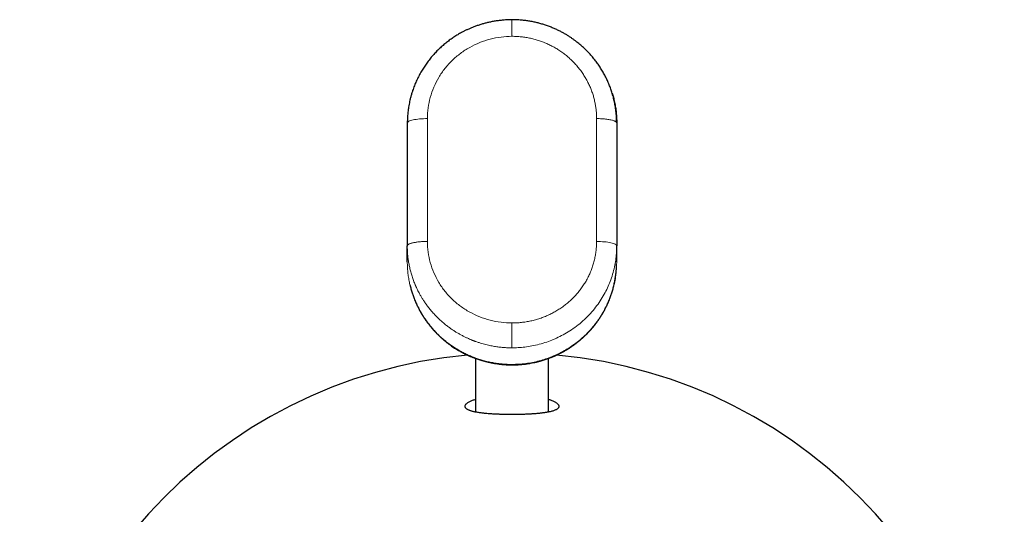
# Model space of a CAD drawing. Header units: millimetres. Extents: x 8 to 761, y 12 to 733.
# Tile 5 of 99: x 328 to 375, y 306 to 330. Entities that reach past the tile are written whole.
import ezdxf

# ---------------------------------------------------------------- set-up
doc = ezdxf.new("R2010")
doc.units = ezdxf.units.MM

msp = doc.modelspace()

# ---------------------------------------------------------------- linework, layer by layer
at = {"color": 7, "linetype": 'Continuous', "lineweight": 30}
for p, q in [((346.629, 324.656), (346.629, 318.787)), ((356.623, 324.676), (356.629, 324.656)), ((356.629, 324.656), (356.629, 318.787)), ((346.63, 318.797), (346.629, 318.772)), ((346.629, 318.787), (346.63, 318.772)), ((346.629, 318.019), (346.629, 318.787)), ((356.62, 318.797), (356.629, 318.787)), ((356.629, 318.019), (356.629, 318.787)), ((349.879, 313.41), (349.879, 310.859)), ((353.379, 310.859), (353.379, 313.41))]:
    msp.add_line(p, q, dxfattribs=at)
at = {"color": 252, "linetype": 'Continuous', "lineweight": 0}
for p, q in [((347.589, 324.864), (347.589, 318.995)), ((355.67, 324.864), (355.67, 318.995)), ((351.629, 313.098), (351.629, 313.12))]:
    msp.add_line(p, q, dxfattribs=at)
at = {"color": 7, "linetype": 'Continuous', "lineweight": 30}
for start_param, end_param in [(0.090761, 1.570796), (4.712389, 6.192532)]:
    msp.add_ellipse((351.629, 290.067), major_axis=(0, 23.597), ratio=0.996195, start_param=start_param, end_param=end_param, dxfattribs=at)
for points, knots in [([(351.629, 329.582), (351.558, 329.582), (351.418, 329.58), (351.213, 329.566), (351.015, 329.546), (350.824, 329.519), (350.642, 329.486), (350.468, 329.448), (350.303, 329.406), (350.138, 329.358), (349.976, 329.305), (349.817, 329.247), (349.668, 329.187), (349.529, 329.127), (349.401, 329.066), (349.282, 329.006), (349.146, 328.932), (348.989, 328.841), (348.81, 328.726), (348.634, 328.602), (348.461, 328.469), (348.292, 328.325), (348.127, 328.173), (347.967, 328.011), (347.813, 327.839), (347.665, 327.659), (347.526, 327.471), (347.395, 327.276), (347.273, 327.073), (347.16, 326.864), (347.057, 326.649), (346.965, 326.429), (346.892, 326.228), (346.835, 326.05), (346.793, 325.899), (346.757, 325.753), (346.727, 325.613), (346.702, 325.48), (346.682, 325.353), (346.667, 325.234), (346.655, 325.122), (346.648, 325.033), (346.643, 324.964), (346.639, 324.91), (346.636, 324.854), (346.633, 324.795), (346.63, 324.734), (346.63, 324.693), (346.629, 324.671)], [0, 0, 0, 0, 0.027221, 0.053541, 0.078962, 0.103485, 0.127108, 0.149834, 0.171663, 0.192595, 0.21542, 0.237076, 0.257563, 0.276883, 0.295035, 0.31202, 0.327841, 0.354502, 0.381588, 0.409105, 0.437053, 0.465432, 0.494244, 0.523487, 0.553163, 0.583167, 0.613335, 0.643665, 0.674156, 0.704809, 0.735624, 0.7666, 0.797738, 0.818588, 0.839122, 0.858683, 0.87726, 0.894851, 0.911458, 0.927078, 0.941713, 0.955361, 0.96192, 0.968721, 0.975866, 0.983425, 0.991454, 1, 1, 1, 1]), ([(351.629, 329.581), (351.629, 329.583), (351.629, 329.588), (351.629, 329.587), (351.629, 329.58), (351.629, 329.579)], [0, 0, 0, 0, 0.3102108, 0.9289895, 1, 1, 1, 1]), ([(356.625, 324.676), (356.625, 324.696), (356.624, 324.732), (356.623, 324.783), (356.622, 324.828), (356.621, 324.87), (356.619, 324.913), (356.616, 324.958), (356.613, 325.006), (356.608, 325.075), (356.599, 325.168), (356.585, 325.287), (356.562, 325.448), (356.526, 325.649), (356.47, 325.885), (356.405, 326.112), (356.332, 326.328), (356.252, 326.532), (356.161, 326.736), (356.061, 326.937), (355.951, 327.133), (355.834, 327.321), (355.711, 327.501), (355.578, 327.678), (355.434, 327.853), (355.279, 328.024), (355.12, 328.185), (354.982, 328.311), (354.868, 328.409), (354.778, 328.483), (354.681, 328.559), (354.576, 328.637), (354.462, 328.717), (354.339, 328.797), (354.209, 328.878), (354.07, 328.958), (353.921, 329.037), (353.763, 329.114), (353.594, 329.189), (353.415, 329.26), (353.235, 329.325), (353.053, 329.382), (352.871, 329.431), (352.682, 329.475), (352.485, 329.513), (352.281, 329.543), (352.07, 329.566), (351.852, 329.58), (351.704, 329.582), (351.629, 329.582)], [0, 0, 0, 0, 0.007635, 0.014232, 0.019802, 0.025136, 0.030747, 0.036636, 0.042802, 0.049245, 0.063643, 0.079259, 0.096046, 0.126964, 0.158518, 0.190707, 0.218642, 0.247039, 0.275897, 0.305188, 0.334254, 0.362822, 0.390893, 0.418465, 0.448755, 0.478421, 0.507462, 0.535881, 0.550519, 0.565222, 0.580914, 0.597686, 0.615539, 0.634472, 0.653951, 0.674453, 0.695978, 0.718526, 0.742095, 0.766684, 0.792293, 0.815537, 0.83956, 0.864361, 0.889939, 0.916294, 0.943423, 0.971326, 1, 1, 1, 1]), ([(356.412, 326.079), (356.432, 326.015), (356.476, 325.871), (356.528, 325.644), (356.574, 325.399), (356.606, 325.153), (356.626, 324.905), (356.628, 324.739), (356.629, 324.656)], [0, 0, 0, 0, 0.13917, 0.311307, 0.483461, 0.65563, 0.827812, 1, 1, 1, 1]), ([(351.629, 313.098), (351.695, 313.099), (351.824, 313.1), (352.011, 313.112), (352.189, 313.128), (352.356, 313.15), (352.513, 313.175), (352.657, 313.203), (352.789, 313.232), (352.909, 313.262), (353.02, 313.292), (353.122, 313.322), (353.218, 313.353), (353.309, 313.384), (353.394, 313.414), (353.467, 313.442), (353.53, 313.467), (353.581, 313.488), (353.621, 313.505), (353.651, 313.518), (353.672, 313.528), (353.688, 313.534), (353.702, 313.541), (353.72, 313.549), (353.745, 313.561), (353.793, 313.582), (353.862, 313.615), (353.939, 313.654), (354.008, 313.691), (354.068, 313.723), (354.133, 313.759), (354.206, 313.801), (354.286, 313.85), (354.375, 313.906), (354.473, 313.971), (354.578, 314.044), (354.69, 314.127), (354.809, 314.22), (354.933, 314.324), (355.058, 314.436), (355.185, 314.558), (355.312, 314.689), (355.44, 314.831), (355.568, 314.986), (355.687, 315.142), (355.797, 315.299), (355.897, 315.453), (355.994, 315.617), (356.087, 315.79), (356.176, 315.972), (356.26, 316.163), (356.335, 316.354), (356.399, 316.545), (356.455, 316.735), (356.505, 316.931), (356.547, 317.134), (356.58, 317.342), (356.605, 317.557), (356.62, 317.752), (356.622, 317.875), (356.623, 317.924)], [0, 0, 0, 0, 0.0254581, 0.0496789, 0.0726613, 0.0944042, 0.1149075, 0.1341711, 0.1511986, 0.1671243, 0.1819486, 0.1956718, 0.2082944, 0.2213027, 0.2328907, 0.2430591, 0.2518083, 0.2591387, 0.2644059, 0.2685797, 0.2716603, 0.2736478, 0.2749976, 0.2776809, 0.2814874, 0.2857635, 0.2979212, 0.3111038, 0.3194372, 0.3281335, 0.3375624, 0.3483618, 0.3605421, 0.3741027, 0.3893273, 0.4059812, 0.4240632, 0.4435723, 0.4645071, 0.4868662, 0.5092506, 0.5328981, 0.5578067, 0.5839743, 0.6113986, 0.6345812, 0.6585881, 0.6834173, 0.7090664, 0.7355327, 0.7628131, 0.7909047, 0.8161484, 0.8420091, 0.8684849, 0.8955738, 0.9232741, 0.9515839, 0.9805013, 1, 1, 1, 1]), ([(346.753, 316.945), (346.754, 316.94), (346.768, 316.869), (346.804, 316.735), (346.859, 316.545), (346.924, 316.354), (346.998, 316.163), (347.082, 315.972), (347.171, 315.79), (347.265, 315.617), (347.362, 315.453), (347.462, 315.299), (347.568, 315.147), (347.68, 315), (347.796, 314.858), (347.913, 314.726), (348.028, 314.604), (348.142, 314.491), (348.254, 314.388), (348.366, 314.29), (348.478, 314.198), (348.588, 314.112), (348.693, 314.035), (348.792, 313.967), (348.888, 313.903), (348.98, 313.846), (349.066, 313.793), (349.143, 313.749), (349.212, 313.711), (349.271, 313.68), (349.321, 313.654), (349.364, 313.632), (349.405, 313.612), (349.445, 313.593), (349.483, 313.574), (349.519, 313.558), (349.545, 313.546), (349.562, 313.539), (349.574, 313.533), (349.589, 313.527), (349.61, 313.517), (349.639, 313.505), (349.678, 313.488), (349.728, 313.467), (349.791, 313.442), (349.865, 313.414), (349.949, 313.384), (350.042, 313.352), (350.143, 313.32), (350.252, 313.288), (350.371, 313.256), (350.5, 313.225), (350.64, 313.195), (350.786, 313.168), (350.94, 313.144), (351.099, 313.125), (351.268, 313.11), (351.446, 313.1), (351.567, 313.099), (351.629, 313.098)], [0, 0, 0, 0, 0.002274, 0.032689, 0.062398, 0.091399, 0.12367, 0.15501, 0.185415, 0.214881, 0.243405, 0.270984, 0.297617, 0.326318, 0.353826, 0.380139, 0.405256, 0.429173, 0.451891, 0.473407, 0.495686, 0.516509, 0.535874, 0.55378, 0.570227, 0.587143, 0.602172, 0.615313, 0.626718, 0.63743, 0.644778, 0.651873, 0.658714, 0.665303, 0.671637, 0.677718, 0.682609, 0.684527, 0.685994, 0.688373, 0.691884, 0.696526, 0.702299, 0.71072, 0.720771, 0.732453, 0.745765, 0.760709, 0.776129, 0.792972, 0.811238, 0.830927, 0.85204, 0.874577, 0.897131, 0.920951, 0.946036, 0.972386, 1, 1, 1, 1]), ([(349.879, 311.442), (349.872, 311.44), (349.832, 311.427), (349.768, 311.405), (349.692, 311.375), (349.626, 311.346), (349.565, 311.315), (349.511, 311.283), (349.466, 311.251), (349.429, 311.218), (349.4, 311.184), (349.383, 311.149), (349.377, 311.115), (349.383, 311.084), (349.398, 311.056), (349.419, 311.031), (349.449, 311.005), (349.491, 310.979), (349.536, 310.957), (349.582, 310.938), (349.625, 310.923), (349.674, 310.908), (349.729, 310.892), (349.792, 310.877), (349.86, 310.862), (349.935, 310.848), (350.016, 310.835), (350.102, 310.822), (350.186, 310.811), (350.268, 310.802), (350.347, 310.794), (350.436, 310.785), (350.536, 310.777), (350.637, 310.77), (350.73, 310.764), (350.814, 310.759), (350.901, 310.755), (350.984, 310.752), (351.061, 310.749), (351.135, 310.746), (351.219, 310.744), (351.311, 310.742), (351.408, 310.741), (351.51, 310.74), (351.615, 310.739), (351.721, 310.739), (351.825, 310.74), (351.926, 310.742), (352.03, 310.744), (352.134, 310.747), (352.238, 310.75), (352.337, 310.754), (352.43, 310.759), (352.516, 310.763), (352.597, 310.768), (352.674, 310.773), (352.753, 310.78), (352.835, 310.786), (352.918, 310.794), (352.996, 310.802), (353.068, 310.811), (353.137, 310.82), (353.201, 310.829), (353.262, 310.838), (353.336, 310.85), (353.421, 310.867), (353.512, 310.887), (353.594, 310.91), (353.665, 310.933), (353.727, 310.959), (353.778, 310.985), (353.818, 311.012), (353.848, 311.04), (353.868, 311.068), (353.878, 311.095), (353.88, 311.122), (353.875, 311.148), (353.862, 311.176), (353.841, 311.206), (353.81, 311.237), (353.77, 311.268), (353.721, 311.3), (353.661, 311.332), (353.593, 311.364), (353.525, 311.392), (353.461, 311.415), (353.416, 311.431), (353.387, 311.44), (353.379, 311.442)], [0, 0, 0, 0, 0.003486, 0.017873, 0.032304, 0.046735, 0.061202, 0.078711, 0.095167, 0.111625, 0.131432, 0.15124, 0.171105, 0.190971, 0.206759, 0.222547, 0.239902, 0.257257, 0.275878, 0.286896, 0.298533, 0.310171, 0.322456, 0.334742, 0.347124, 0.359506, 0.371393, 0.383279, 0.39461, 0.403139, 0.411671, 0.420199, 0.429889, 0.439577, 0.446086, 0.452214, 0.458347, 0.464472, 0.468723, 0.472973, 0.478114, 0.483264, 0.4884, 0.493836, 0.49929, 0.504723, 0.51013, 0.515556, 0.520969, 0.527368, 0.533786, 0.540195, 0.546767, 0.553129, 0.559497, 0.565862, 0.572279, 0.580637, 0.589038, 0.597439, 0.605912, 0.614386, 0.62292, 0.631455, 0.640015, 0.656402, 0.67374, 0.69108, 0.709428, 0.727776, 0.746042, 0.764315, 0.782589, 0.800856, 0.818021, 0.832808, 0.848429, 0.864051, 0.880554, 0.897057, 0.913716, 0.930374, 0.946397, 0.962419, 0.977707, 0.987133, 0.996587, 1, 1, 1, 1])]:
    msp.add_open_spline(points, degree=3, knots=knots, dxfattribs=at)
at = {"color": 252, "linetype": 'Continuous', "lineweight": 0}
for points, knots in [([(351.629, 328.794), (351.629, 328.829), (351.629, 328.9), (351.629, 329.003), (351.629, 329.1), (351.629, 329.191), (351.629, 329.275), (351.629, 329.351), (351.629, 329.417), (351.629, 329.474), (351.629, 329.521), (351.629, 329.556), (351.629, 329.576), (351.629, 329.58), (351.629, 329.581)], [0, 0, 0, 0, 0.085736, 0.171463, 0.257182, 0.3429, 0.428622, 0.514351, 0.600085, 0.685819, 0.775628, 0.865429, 0.955225, 1, 1, 1, 1]), ([(351.629, 328.794), (351.454, 328.787), (351.104, 328.774), (350.585, 328.669), (350.082, 328.502), (349.605, 328.274), (349.164, 327.989), (348.767, 327.65), (348.419, 327.264), (348.125, 326.834), (347.89, 326.369), (347.718, 325.88), (347.609, 325.375), (347.596, 325.034), (347.589, 324.864)], [0, 0, 0, 0, 0.083343, 0.166443, 0.250724, 0.334949, 0.417894, 0.500995, 0.58404, 0.666783, 0.750687, 0.834589, 0.9172, 1, 1, 1, 1]), ([(351.629, 328.794), (351.704, 328.792), (351.852, 328.79), (352.074, 328.771), (352.294, 328.742), (352.513, 328.7), (352.727, 328.647), (352.937, 328.583), (353.142, 328.509), (353.343, 328.423), (353.54, 328.327), (353.732, 328.22), (353.919, 328.101), (354.1, 327.973), (354.273, 327.835), (354.438, 327.688), (354.594, 327.533), (354.742, 327.369), (354.879, 327.198), (355.007, 327.019), (355.125, 326.834), (355.232, 326.643), (355.328, 326.447), (355.413, 326.245), (355.484, 326.046), (355.542, 325.848), (355.588, 325.654), (355.625, 325.458), (355.651, 325.261), (355.667, 325.063), (355.669, 324.93), (355.67, 324.864)], [0, 0, 0, 0, 0.035229, 0.070458, 0.105684, 0.140906, 0.176124, 0.210706, 0.245282, 0.27985, 0.314409, 0.349664, 0.384908, 0.420141, 0.455363, 0.490574, 0.525773, 0.560961, 0.596138, 0.631303, 0.666456, 0.701597, 0.736728, 0.771848, 0.806961, 0.839142, 0.871318, 0.903491, 0.935661, 0.967831, 1, 1, 1, 1]), ([(355.67, 324.864), (355.712, 324.863), (355.797, 324.862), (355.921, 324.856), (356.041, 324.846), (356.154, 324.834), (356.258, 324.819), (356.353, 324.801), (356.435, 324.78), (356.504, 324.758), (356.56, 324.734), (356.599, 324.709), (356.62, 324.689), (356.623, 324.678), (356.623, 324.676)], [0, 0, 0, 0, 0.08889, 0.17778, 0.266669, 0.355559, 0.444449, 0.533339, 0.622228, 0.711118, 0.800008, 0.888898, 0.977788, 1, 1, 1, 1]), ([(346.63, 318.772), (346.63, 318.709), (346.632, 318.576), (346.646, 318.374), (346.668, 318.165), (346.701, 317.955), (346.743, 317.745), (346.795, 317.535), (346.856, 317.327), (346.928, 317.12), (346.985, 316.976), (347.02, 316.895), (347.028, 316.875), (347.037, 316.855), (347.047, 316.834), (347.056, 316.813), (347.078, 316.765), (347.113, 316.691), (347.163, 316.591), (347.22, 316.484), (347.287, 316.365), (347.366, 316.235), (347.456, 316.097), (347.558, 315.952), (347.674, 315.8), (347.802, 315.645), (347.943, 315.488), (348.091, 315.338), (348.241, 315.198), (348.387, 315.073), (348.532, 314.957), (348.674, 314.852), (348.814, 314.756), (348.95, 314.669), (349.086, 314.588), (349.222, 314.513), (349.356, 314.444), (349.483, 314.383), (349.603, 314.33), (349.692, 314.293), (349.75, 314.269), (349.782, 314.257), (349.813, 314.245), (349.844, 314.233), (349.876, 314.222), (349.946, 314.197), (350.05, 314.161), (350.188, 314.119), (350.356, 314.072), (350.558, 314.024), (350.787, 313.981), (351.006, 313.95), (351.216, 313.929), (351.423, 313.916), (351.561, 313.914), (351.629, 313.913)], [0, 0, 0, 0, 0.024774, 0.051855, 0.079281, 0.107052, 0.135168, 0.163117, 0.191399, 0.220013, 0.248961, 0.251763, 0.254608, 0.257497, 0.26043, 0.263406, 0.266426, 0.281249, 0.295302, 0.310126, 0.328781, 0.348529, 0.36937, 0.392914, 0.417714, 0.443768, 0.471079, 0.499644, 0.525529, 0.550395, 0.574241, 0.597069, 0.618877, 0.639667, 0.659437, 0.680007, 0.699344, 0.717447, 0.734318, 0.749955, 0.754269, 0.758576, 0.762875, 0.767168, 0.771453, 0.775731, 0.795802, 0.813587, 0.831246, 0.86246, 0.89327, 0.920437, 0.947281, 0.973802, 1, 1, 1, 1]), ([(347.589, 318.995), (347.557, 318.995), (347.493, 318.994), (347.399, 318.99), (347.307, 318.984), (347.218, 318.977), (347.133, 318.968), (347.052, 318.957), (346.977, 318.945), (346.907, 318.932), (346.844, 318.917), (346.788, 318.9), (346.74, 318.883), (346.7, 318.865), (346.669, 318.846), (346.646, 318.827), (346.634, 318.81), (346.632, 318.801), (346.632, 318.797)], [0, 0, 0, 0, 0.064504, 0.129009, 0.193513, 0.258018, 0.322522, 0.387027, 0.451531, 0.516036, 0.58054, 0.645045, 0.709549, 0.774054, 0.838558, 0.903063, 0.967567, 1, 1, 1, 1]), ([(347.589, 318.995), (347.596, 318.825), (347.609, 318.484), (347.718, 317.981), (347.89, 317.495), (348.125, 317.033), (348.419, 316.608), (348.767, 316.226), (349.164, 315.892), (349.605, 315.611), (350.082, 315.387), (350.585, 315.222), (351.103, 315.118), (351.454, 315.106), (351.629, 315.099)], [0, 0, 0, 0, 0.082734, 0.165344, 0.24931, 0.333207, 0.415951, 0.499, 0.582021, 0.664949, 0.74922, 0.833512, 0.91663, 1, 1, 1, 1]), ([(355.67, 318.995), (355.669, 318.922), (355.666, 318.775), (355.646, 318.556), (355.615, 318.339), (355.57, 318.123), (355.513, 317.911), (355.444, 317.702), (355.363, 317.497), (355.27, 317.297), (355.166, 317.103), (355.05, 316.914), (354.924, 316.732), (354.787, 316.558), (354.641, 316.391), (354.485, 316.233), (354.32, 316.083), (354.147, 315.943), (353.966, 315.812), (353.777, 315.691), (353.582, 315.58), (353.381, 315.481), (353.174, 315.392), (352.962, 315.314), (352.746, 315.248), (352.527, 315.194), (352.305, 315.152), (352.081, 315.122), (351.856, 315.103), (351.705, 315.101), (351.629, 315.099)], [0, 0, 0, 0, 0.035643, 0.071197, 0.106778, 0.14246, 0.17806, 0.213634, 0.249297, 0.284976, 0.32058, 0.356224, 0.391966, 0.427627, 0.463276, 0.499027, 0.534779, 0.570462, 0.60619, 0.642021, 0.677768, 0.713497, 0.74932, 0.785155, 0.820909, 0.856696, 0.892576, 0.92837, 0.964142, 1, 1, 1, 1]), ([(356.629, 318.787), (356.628, 318.691), (356.624, 318.491), (356.594, 318.181), (356.541, 317.854), (356.46, 317.51), (356.354, 317.175), (356.224, 316.851), (356.074, 316.542), (355.895, 316.232), (355.684, 315.923), (355.44, 315.62), (355.166, 315.331), (354.868, 315.064), (354.558, 314.828), (354.242, 314.624), (353.925, 314.451), (353.609, 314.306), (353.278, 314.18), (352.935, 314.077), (352.584, 313.998), (352.249, 313.947), (351.933, 313.918), (351.728, 313.915), (351.629, 313.913)], [0, 0, 0, 0, 0.037712, 0.078168, 0.121368, 0.167312, 0.216, 0.258673, 0.303252, 0.349736, 0.398127, 0.448423, 0.500625, 0.552613, 0.602716, 0.650932, 0.697263, 0.741708, 0.784267, 0.832844, 0.878706, 0.921853, 0.962284, 1, 1, 1, 1]), ([(355.67, 318.995), (355.797, 318.991), (356.051, 318.983), (356.366, 318.934), (356.579, 318.87), (356.607, 318.82), (356.62, 318.797)], [0, 0, 0, 0, 0.257998, 0.515997, 0.773995, 1, 1, 1, 1]), ([(351.629, 313.12), (351.552, 313.121), (351.398, 313.123), (351.167, 313.139), (350.936, 313.165), (350.708, 313.202), (350.481, 313.249), (350.262, 313.305), (350.049, 313.37), (349.843, 313.441), (349.642, 313.522), (349.444, 313.611), (349.242, 313.712), (349.039, 313.827), (348.834, 313.955), (348.636, 314.093), (348.445, 314.239), (348.262, 314.395), (348.087, 314.559), (347.92, 314.731), (347.762, 314.911), (347.613, 315.098), (347.474, 315.291), (347.344, 315.491), (347.225, 315.697), (347.116, 315.907), (347.017, 316.123), (346.929, 316.342), (346.851, 316.569), (346.784, 316.803), (346.727, 317.043), (346.684, 317.285), (346.652, 317.529), (346.633, 317.774), (346.631, 317.938), (346.629, 318.019)], [0, 0, 0, 0, 0.029497, 0.058992, 0.088482, 0.117966, 0.147442, 0.176908, 0.204681, 0.232444, 0.260197, 0.287938, 0.315667, 0.3466, 0.377518, 0.408419, 0.439304, 0.470172, 0.501022, 0.531854, 0.562666, 0.593458, 0.624229, 0.654978, 0.685703, 0.716402, 0.747073, 0.777714, 0.808325, 0.840359, 0.872358, 0.904322, 0.936251, 0.968143, 1, 1, 1, 1]), ([(351.629, 313.913), (351.629, 313.922), (351.629, 313.94), (351.629, 313.981), (351.629, 314.032), (351.629, 314.093), (351.629, 314.165), (351.629, 314.245), (351.629, 314.333), (351.629, 314.429), (351.629, 314.532), (351.629, 314.642), (351.629, 314.756), (351.629, 314.871), (351.629, 314.986), (351.629, 315.062), (351.629, 315.099)], [0, 0, 0, 0, 0.070009, 0.140011, 0.210006, 0.280001, 0.349999, 0.420002, 0.490009, 0.560017, 0.633352, 0.706681, 0.780005, 0.85333, 0.926661, 1, 1, 1, 1])]:
    msp.add_open_spline(points, degree=3, knots=knots, dxfattribs=at)
for points in [[(347.589, 324.864), (347.462, 324.86), (347.208, 324.852), (346.892, 324.803), (346.672, 324.736), (346.644, 324.683), (346.629, 324.656)], [(351.629, 313.12), (351.848, 313.128), (352.284, 313.145), (352.927, 313.276), (353.548, 313.481), (354.136, 313.766), (354.682, 314.123), (355.175, 314.547), (355.607, 315.03), (355.972, 315.564), (356.262, 316.14), (356.472, 316.748), (356.605, 317.378), (356.621, 317.806), (356.629, 318.019)]]:
    msp.add_open_spline(points, degree=3, dxfattribs=at)

doc.saveas('drawing.dxf')
